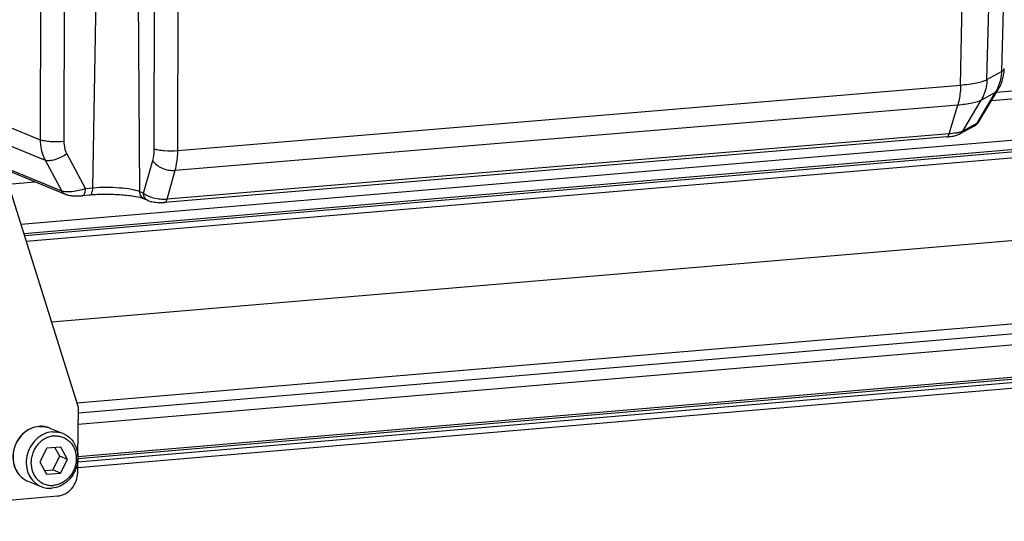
# Model space of a CAD drawing. Header units: millimetres. Extents: x 0 to 420, y 0 to 297.
# Tile 23 of 63: x 170 to 206, y 54 to 73. Entities that reach past the tile are written whole.
import ezdxf

# ---------------------------------------------------------------- set-up
doc = ezdxf.new("R2010")
doc.units = ezdxf.units.MM
doc.header["$LTSCALE"] = 23.1
doc.layers.add('COMPONENTS', color=7, linetype='CONTINUOUS')

msp = doc.modelspace()

# ---------------------------------------------------------------- linework, layer by layer
at = {"layer": 'COMPONENTS', "color": 7, "linetype": 'CONTINUOUS'}
for p, q in [((170.86529, 78.17716), (170.848, 68.16305)), ((171.72041, 78.11134), (171.70312, 68.09724)), ((174.97407, 67.84242), (174.9901, 77.36086)), ((175.82611, 67.77634), (175.84214, 77.29479)), ((172.74914, 66.41532), (172.92464, 76.28418)), ((174.4523, 66.28423), (174.39235, 76.17122)), ((204.14841, 70.14613), (204.20135, 73.13747)), ((205.10346, 70.34448), (205.17283, 72.93491)), ((205.6855, 72.88562), (205.62556, 70.62946)), ((205.45819, 69.89106), (223.1031, 71.39004)), ((205.27239, 69.58447), (223.6902, 71.14911)), ((205.10346, 70.34448), (205.62556, 70.62946)), ((172.23034, 58.46754), (168.5592, 70.17052)), ((170.14716, 65.10839), (226.70259, 69.91291)), ((175.82611, 67.77634), (204.14841, 70.14613)), ((204.75205, 68.76502), (205.41546, 69.8876)), ((204.7999, 68.80482), (205.4975, 69.95594)), ((204.89383, 69.60288), (205.41546, 69.8876)), ((205.49733, 69.95566), (205.49749, 69.95592)), ((170.25294, 64.77118), (227.40152, 69.62609)), ((227.58865, 69.5493), (170.28126, 64.68089)), ((204.23043, 68.4803), (204.89383, 69.60288)), ((227.73554, 69.35056), (170.3458, 64.47516)), ((175.73274, 67.0581), (204.04836, 69.42727)), ((203.73832, 68.3781), (204.04836, 69.42727)), ((168.9438, 68.94448), (170.848, 68.16305)), ((204.75205, 68.76502), (204.23043, 68.4803)), ((204.79359, 68.79478), (204.79996, 68.80492)), ((204.64544, 68.66143), (204.12377, 68.37669)), ((169.18322, 68.18126), (171.02953, 67.42359)), ((203.64692, 68.26594), (175.34671, 65.898)), ((203.73832, 68.3781), (175.43819, 66.01016)), ((171.02953, 67.42359), (171.62997, 66.30679)), ((171.81062, 67.65414), (172.48857, 66.39318)), ((174.58815, 66.22849), (174.92072, 67.41169)), ((171.62997, 66.30679), (169.4966, 67.18226)), ((171.76282, 66.18745), (169.51995, 67.10783)), ((175.43819, 66.01016), (175.73274, 67.0581)), ((169.69124, 66.56177), (170.65176, 66.64336)), ((228.8057, 66.44359), (171.2618, 61.55509)), ((172.74914, 66.41532), (172.48857, 66.39318)), ((174.58815, 66.22849), (174.4523, 66.28423)), ((172.63652, 66.1593), (172.37595, 66.13716)), ((174.75451, 65.96237), (174.61866, 66.01812)), ((172.1778, 58.63502), (229.87586, 63.53662)), ((172.22844, 58.27628), (229.93396, 63.17851)), ((229.92978, 62.75835), (172.22426, 57.85612)), ((229.4948, 61.36111), (172.21071, 56.49469)), ((228.93409, 61.43364), (172.2119, 56.61495)), ((228.79431, 61.491), (172.21259, 56.68424)), ((229.91416, 61.18902), (172.20864, 56.28679)), ((172.21284, 56.70931), (172.23034, 58.46754)), ((171.19378, 57.72848), (171.6736, 57.53157)), ((171.58864, 57.03847), (171.09009, 56.99611)), ((171.55366, 56.70357), (171.38107, 57.02083)), ((171.83323, 56.58884), (171.58864, 57.03847)), ((171.09009, 56.99611), (170.83613, 56.50414)), ((171.2997, 56.2116), (171.55366, 56.70357)), ((171.83323, 56.58884), (171.55366, 56.70357)), ((170.83613, 56.50414), (171.08072, 56.05452)), ((171.57927, 56.09687), (171.83323, 56.58884)), ((172.20691, 56.11355), (172.21164, 56.58816)), ((171.00872, 56.18688), (171.2997, 56.2116)), ((171.08072, 56.05452), (171.57927, 56.09687)), ((171.57927, 56.09687), (171.2997, 56.2116)), ((170.40412, 55.8042), (170.88393, 55.6073)), ((160.68563, 54.35078), (171.47951, 55.26775))]:
    msp.add_line(p, q, dxfattribs=at)
for points in [[(205.49723, 69.95556), (205.51193, 69.9803), (205.56494, 70.07907), (205.61096, 70.18126), (205.64975, 70.28632), (205.68114, 70.39376), (205.70499, 70.50308), (205.72119, 70.61376)], [(205.72119, 70.61376), (205.72966, 70.72523), (205.73041, 70.74701)], [(204.64525, 68.6613), (204.67063, 68.67611), (204.6985, 68.69505), (204.72492, 68.71621), (204.74997, 68.74003), (204.77315, 68.76648), (204.79359, 68.79478)], [(203.64687, 68.26592), (203.69487, 68.27034), (203.74803, 68.27628)], [(203.74803, 68.27628), (203.79819, 68.28301), (203.84532, 68.29049), (203.88956, 68.29871), (203.93106, 68.30769), (203.96994, 68.31744), (204.00657, 68.32809), (204.04127, 68.33981), (204.07421, 68.35277), (204.10582, 68.36729), (204.12438, 68.37699)], [(171.76282, 66.18745), (171.78985, 66.1775), (171.8176, 66.16893), (171.84628, 66.16151), (171.87597, 66.15508), (171.90705, 66.14946), (171.93977, 66.14455), (171.97415, 66.14034), (172.01027, 66.13679), (172.04811, 66.13391), (172.08754, 66.13173), (172.12843, 66.13026), (172.17051, 66.12954), (172.21351, 66.1296), (172.25723, 66.13047), (172.30145, 66.1322), (172.3459, 66.13484), (172.37605, 66.13717)], [(174.75399, 65.96259), (174.76472, 65.9583), (174.80122, 65.94545), (174.84082, 65.934), (174.88406, 65.92381), (174.93045, 65.91498), (174.9802, 65.90748), (175.03345, 65.90133), (175.08862, 65.89677), (175.14532, 65.89385), (175.20279, 65.89266), (175.25832, 65.89324), (175.31064, 65.89544), (175.34681, 65.89801)]]:
    msp.add_lwpolyline(points, dxfattribs=at)
for centre, radius, start, end in [((203.75357, 69.79773), 1.40786, 281.714783, 283.40959), ((204.51404, 68.90217), 0.27428, 298.627778, 301.237843), ((204.51416, 68.90195), 0.27403, 301.239433, 308.261138), ((174.84876, 66.19196), 0.24818, 241.626259, 247.551064), ((170.87797, 56.91704), 0.87333, 94.527051, 94.855784), ((170.88236, 56.92411), 0.8654, 94.855827, 95.18161)]:
    msp.add_arc(centre, radius, start, end, dxfattribs=at)
for points, knots in [([(205.62507, 70.62919), (205.62332, 70.56344), (205.60099, 70.30583), (205.51356, 70.05349), (205.41557, 69.88766)], [0, 0, 0, 0, 0.25456637, 1, 1, 1, 1]), ([(205.62556, 70.62948), (205.64114, 70.63791), (205.68564, 70.66459), (205.72941, 70.71098), (205.73042, 70.7467)], [0, 0, 0, 0, 0.33133889, 1, 1, 1, 1]), ([(204.14841, 70.14607), (204.34414, 70.16216), (204.61437, 70.19439), (204.93165, 70.27199), (205.0547, 70.31765), (205.10346, 70.34451)], [0, 0, 0, 0, 0.60126682, 0.82957124, 1, 1, 1, 1]), ([(205.10346, 70.34448), (205.10168, 70.27871), (205.07928, 70.02104), (204.99176, 69.76867), (204.89372, 69.60281)], [0, 0, 0, 0, 0.25455281, 1, 1, 1, 1]), ([(204.14841, 70.14613), (204.14728, 70.08112), (204.13625, 69.83919), (204.09879, 69.59731), (204.04861, 69.42729)], [0, 0, 0, 0, 0.26835916, 1, 1, 1, 1]), ([(205.4155, 69.88757), (205.42494, 69.89268), (205.45546, 69.91076), (205.48435, 69.93438), (205.49734, 69.95567)], [0, 0, 0, 0, 0.30081912, 1, 1, 1, 1]), ([(204.04838, 69.42722), (204.22166, 69.44145), (204.46087, 69.47006), (204.74175, 69.53873), (204.8507, 69.57908), (204.89387, 69.60284)], [0, 0, 0, 0, 0.60127466, 0.82957686, 1, 1, 1, 1]), ([(204.7999, 68.80482), (204.7977, 68.80119), (204.78482, 68.78458), (204.7667, 68.77295), (204.75209, 68.765)], [0, 0, 0, 0, 0.20327771, 1, 1, 1, 1]), ([(204.03943, 68.41919), (204.01734, 68.4146), (203.91768, 68.39612), (203.81683, 68.38461), (203.73833, 68.37807)], [0, 0, 0, 0, 0.22263778, 1, 1, 1, 1]), ([(204.23046, 68.48028), (204.22107, 68.47513), (204.17289, 68.4525), (204.12133, 68.43811), (204.08007, 68.42825)], [0, 0, 0, 0, 0.20164285, 1, 1, 1, 1]), ([(170.848, 68.16305), (170.84809, 68.09754), (170.86298, 67.84264), (170.93935, 67.59052), (171.02953, 67.42359)], [0, 0, 0, 0, 0.25665621, 1, 1, 1, 1]), ([(171.70312, 68.09724), (171.54102, 68.0804), (171.30368, 68.0782), (171.01838, 68.11222), (170.89572, 68.14161), (170.848, 68.16305)], [0, 0, 0, 0, 0.56646476, 0.81814487, 1, 1, 1, 1]), ([(171.70312, 68.09724), (171.70305, 68.05799), (171.7115, 67.90532), (171.75683, 67.7542), (171.81062, 67.65414)], [0, 0, 0, 0, 0.2567766, 1, 1, 1, 1]), ([(203.64692, 68.26597), (203.65652, 68.26676), (203.70543, 68.28503), (203.72692, 68.33934), (203.73837, 68.37811)], [0, 0, 0, 0, 0.19247856, 1, 1, 1, 1]), ([(174.92072, 67.41169), (174.9297, 67.44363), (174.96259, 67.58491), (174.97388, 67.73067), (174.97407, 67.84242)], [0, 0, 0, 0, 0.22893512, 1, 1, 1, 1]), ([(174.97407, 67.84242), (175.0216, 67.82107), (175.14369, 67.79176), (175.42797, 67.75772), (175.66448, 67.75978), (175.82611, 67.77634)], [0, 0, 0, 0, 0.18174844, 0.43320649, 1, 1, 1, 1]), ([(175.73274, 67.0581), (175.74802, 67.11135), (175.80424, 67.34681), (175.8246, 67.5899), (175.82611, 67.77634)], [0, 0, 0, 0, 0.22905951, 1, 1, 1, 1]), ([(171.81062, 67.65414), (171.67835, 67.56096), (171.46797, 67.45521), (171.19595, 67.39707), (171.07457, 67.40414), (171.02953, 67.42359)], [0, 0, 0, 0, 0.58109878, 0.82381927, 1, 1, 1, 1]), ([(174.92072, 67.41169), (174.9943, 67.28725), (175.26267, 67.10007), (175.57293, 67.04309), (175.73274, 67.0581)], [0, 0, 0, 0, 0.47385294, 1, 1, 1, 1]), ([(172.48857, 66.39318), (172.3321, 66.33809), (172.09588, 66.28426), (171.80568, 66.27053), (171.67832, 66.28643), (171.62997, 66.30679)], [0, 0, 0, 0, 0.56958665, 0.8198917, 1, 1, 1, 1]), ([(172.37605, 66.13721), (172.41243, 66.14035), (172.45927, 66.20628), (172.48189, 66.29778), (172.48798, 66.36004), (172.48857, 66.39318)], [0, 0, 0, 0, 0.37311629, 0.66136565, 1, 1, 1, 1]), ([(172.63652, 66.15931), (172.67291, 66.16237), (172.71981, 66.22834), (172.74246, 66.31984), (172.74855, 66.38214), (172.74914, 66.41532)], [0, 0, 0, 0, 0.37302252, 0.66112234, 1, 1, 1, 1]), ([(174.4523, 66.28423), (174.35645, 66.32357), (174.11232, 66.37759), (173.54443, 66.44294), (173.07254, 66.44279), (172.74914, 66.41532)], [0, 0, 0, 0, 0.18104134, 0.43287035, 1, 1, 1, 1]), ([(174.61866, 66.01812), (174.5697, 66.03821), (174.48095, 66.11554), (174.45264, 66.22782), (174.4523, 66.28423)], [0, 0, 0, 0, 0.48406828, 1, 1, 1, 1]), ([(174.61866, 66.01812), (174.51744, 66.05966), (174.24154, 66.11665), (173.77045, 66.17169), (173.21345, 66.18972), (172.82663, 66.17545), (172.63652, 66.1593)], [0, 0, 0, 0, 0.16434815, 0.41913637, 0.71341431, 1, 1, 1, 1]), ([(174.73082, 65.97359), (174.68775, 65.99684), (174.61251, 66.07335), (174.58846, 66.17645), (174.58815, 66.22849)], [0, 0, 0, 0, 0.48469661, 1, 1, 1, 1]), ([(175.43819, 66.01016), (175.27435, 65.99564), (175.02973, 66.0201), (174.74745, 66.11707), (174.6306, 66.18766), (174.58815, 66.22849)], [0, 0, 0, 0, 0.55141978, 0.8025363, 1, 1, 1, 1]), ([(175.34681, 65.89804), (175.3564, 65.89885), (175.40525, 65.91717), (175.42674, 65.97142), (175.43819, 66.01016)], [0, 0, 0, 0, 0.19250572, 1, 1, 1, 1]), ([(170.80404, 57.78724), (170.69605, 57.77806), (170.47793, 57.71749), (170.19746, 57.52137), (169.98545, 57.24243), (169.86399, 56.91129), (169.8461, 56.563), (169.9352, 56.23494), (170.09518, 56.00732), (170.26186, 55.8736), (170.35561, 55.82411), (170.40412, 55.8042)], [0, 0, 0, 0, 0.1214292, 0.24747688, 0.37715162, 0.50794214, 0.63688438, 0.7617678, 0.8821073, 0.94125452, 1, 1, 1, 1]), ([(170.8042, 57.78597), (170.69696, 57.77625), (170.48012, 57.71463), (170.20132, 57.51764), (169.99024, 57.23798), (169.86931, 56.9064), (169.85156, 56.55836), (169.94006, 56.23151), (170.09866, 56.00526), (170.2636, 55.87279), (170.35622, 55.82386), (170.40412, 55.8042)], [0, 0, 0, 0, 0.121079, 0.2473355, 0.37758335, 0.50903213, 0.63843261, 0.76332396, 0.8830983, 0.94178169, 1, 1, 1, 1]), ([(171.19378, 57.72848), (171.13366, 57.75315), (171.0064, 57.78841), (170.8745, 57.79283), (170.80904, 57.78765)], [0, 0, 0, 0, 0.4974047, 1, 1, 1, 1]), ([(170.8091, 57.7864), (170.87457, 57.79196), (171.00646, 57.78816), (171.13375, 57.75311), (171.19378, 57.72847)], [0, 0, 0, 0, 0.50308673, 1, 1, 1, 1]), ([(171.28892, 57.5895), (171.18148, 57.58037), (170.964, 57.51977), (170.68398, 57.32359), (170.47164, 57.04411), (170.34961, 56.71219), (170.3311, 56.36347), (170.41926, 56.03577), (170.57795, 55.80887), (170.74315, 55.67604), (170.83594, 55.627), (170.88394, 55.6073)], [0, 0, 0, 0, 0.12101643, 0.24722279, 0.37745357, 0.50891889, 0.6383555, 0.76328385, 0.88308308, 0.94177478, 1, 1, 1, 1]), ([(171.34358, 57.44101), (171.2894, 57.4364), (171.18038, 57.41518), (170.97167, 57.32819), (170.78916, 57.17855), (170.65294, 56.98781), (170.57539, 56.82633), (170.52689, 56.65413), (170.50333, 56.42206), (170.54196, 56.19064), (170.64218, 55.98968), (170.7435, 55.86131), (170.86791, 55.75933), (171.01058, 55.68781), (171.16575, 55.64965), (171.27267, 55.64746), (171.32578, 55.65198)], [0, 0, 0, 0, 0.06063253, 0.12274173, 0.25080546, 0.31674926, 0.38316098, 0.44947979, 0.51515669, 0.64231285, 0.70392301, 0.76411847, 0.82325127, 0.88185906, 0.94056881, 1, 1, 1, 1]), ([(171.6736, 57.53157), (171.7216, 57.51188), (171.81439, 57.46283), (171.97958, 57.33), (172.13827, 57.1031), (172.22643, 56.77541), (172.20793, 56.42668), (172.0859, 56.09476), (171.87356, 55.81529), (171.59353, 55.61911), (171.37606, 55.5585), (171.26862, 55.54937)], [0, 0, 0, 0, 0.05822522, 0.11691692, 0.23671615, 0.3616445, 0.49108111, 0.62254643, 0.75277721, 0.87898357, 1, 1, 1, 1]), ([(171.28892, 57.5895), (171.35438, 57.59506), (171.48627, 57.59126), (171.61356, 57.55621), (171.6736, 57.53157)], [0, 0, 0, 0, 0.50308953, 1, 1, 1, 1]), ([(171.34358, 57.44101), (171.3967, 57.44552), (171.50362, 57.44333), (171.65878, 57.40517), (171.80145, 57.33365), (171.92586, 57.23167), (172.02719, 57.10331), (172.12741, 56.90234), (172.16604, 56.67092), (172.14248, 56.43886), (172.09398, 56.26665), (172.01642, 56.10517), (171.88021, 55.91443), (171.69769, 55.7648), (171.48899, 55.67781), (171.37997, 55.65658), (171.32578, 55.65198)], [0, 0, 0, 0, 0.05943119, 0.11814094, 0.17674873, 0.23588153, 0.29607699, 0.35768715, 0.48484331, 0.55052021, 0.61683902, 0.68325074, 0.74919454, 0.87725827, 0.93936747, 1, 1, 1, 1]), ([(171.47951, 55.26775), (171.57524, 55.27589), (171.76937, 55.33625), (172.00643, 55.53139), (172.16586, 55.80172), (172.20588, 56.0101), (172.20691, 56.11355)], [0, 0, 0, 0, 0.23779934, 0.48717758, 0.74393631, 1, 1, 1, 1]), ([(170.88394, 55.6073), (170.94397, 55.58267), (171.07126, 55.54762), (171.20315, 55.54381), (171.26862, 55.54937)], [0, 0, 0, 0, 0.49691047, 1, 1, 1, 1])]:
    msp.add_open_spline(points, degree=3, knots=knots, dxfattribs=at)
for points in [[(204.68385, 68.68679), (204.71102, 68.70822), (204.73447, 68.73525), (204.75208, 68.76504)], [(204.12438, 68.377), (204.16764, 68.40076), (204.20534, 68.43783), (204.23045, 68.48032)], [(171.75925, 66.18887), (171.70529, 66.21102), (171.65784, 66.25555), (171.62997, 66.30679)]]:
    msp.add_open_spline(points, degree=3, dxfattribs=at)

doc.saveas('drawing.dxf')
